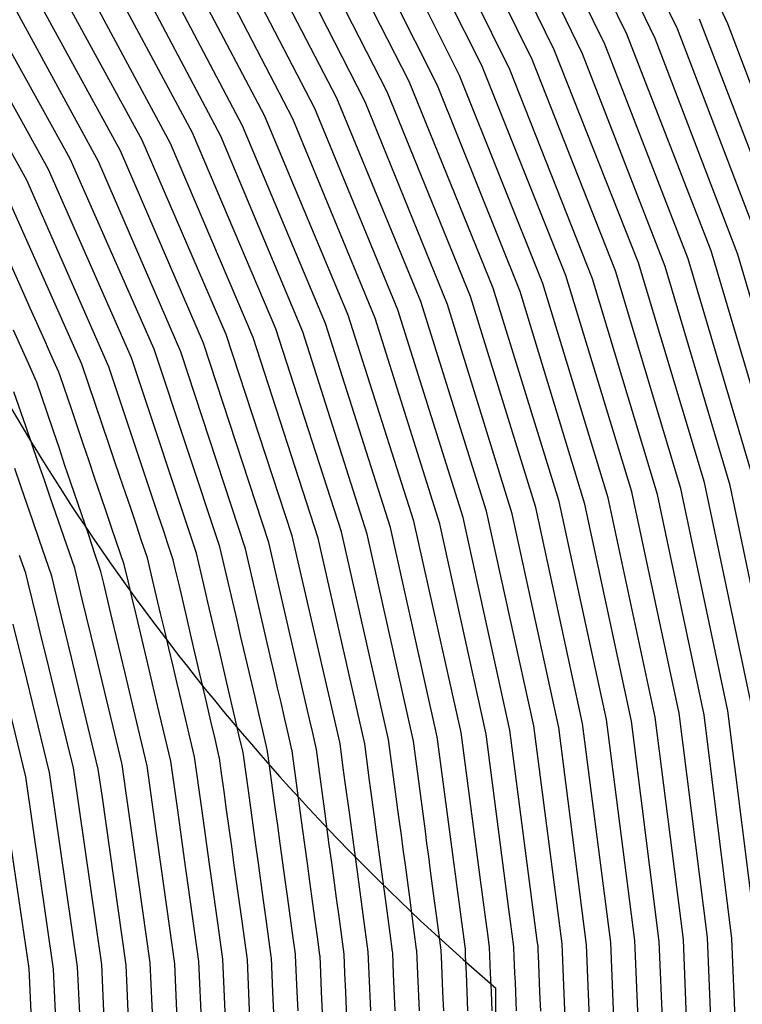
# Model space of a CAD drawing. Extents: x 0.63 to 8.47, y 0.57 to 6.57.
# Tile 28 of 45: x 5.26 to 5.85, y 3.7 to 4.52. Entities that reach past the tile are written whole.
import ezdxf

# ---------------------------------------------------------------- set-up
doc = ezdxf.new("R2010")
doc.units = 0

msp = doc.modelspace()

# ---------------------------------------------------------------- linework, layer by layer
at = {"layer": 'Default', "color": 5, "linetype": 'CONTINUOUS'}
for p, q in [((5.839708, 4.513509, -0.125), (5.757133, 4.688129, -0.125)), ((5.798103, 4.509192, -0.125), (5.714853, 4.68266, -0.125)), ((5.756476, 4.504759, -0.125), (5.672545, 4.677041, -0.125)), ((5.779766, 4.501266, -0.125), (5.697223, 4.673265, -0.125)), ((5.738182, 4.496735, -0.125), (5.654976, 4.667534, -0.125)), ((5.696579, 4.492079, -0.125), (5.612704, 4.661644, -0.125)), ((5.719889, 4.48871, -0.125), (5.637408, 4.658026, -0.125)), ((5.67833, 4.483954, -0.125), (5.595198, 4.652021, -0.125)), ((5.636754, 4.479067, -0.125), (5.552966, 4.645849, -0.125)), ((5.660081, 4.475829, -0.125), (5.577693, 4.642397, -0.125)), ((5.618551, 4.470839, -0.125), (5.535527, 4.636106, -0.125)), ((5.577006, 4.46571, -0.125), (5.493341, 4.62964, -0.125)), ((5.600348, 4.462611, -0.125), (5.518087, 4.626364, -0.125)), ((5.558851, 4.457376, -0.125), (5.47597, 4.619776, -0.125)), ((5.517341, 4.451993, -0.125), (5.433838, 4.613001, -0.125)), ((5.540696, 4.449042, -0.125), (5.458599, 4.609912, -0.125)), ((5.499236, 4.443551, -0.125), (5.416538, 4.603013, -0.125)), ((5.457767, 4.437904, -0.125), (5.374465, 4.595918, -0.125)), ((5.481132, 4.435108, -0.125), (5.399238, 4.593025, -0.125)), ((5.439714, 4.42935, -0.125), (5.357239, 4.585802, -0.125)), ((5.39829, 4.423426, -0.125), (5.315234, 4.578371, -0.125)), ((5.421662, 4.420797, -0.125), (5.340014, 4.575687, -0.125)), ((5.35686, 4.417329, -0.125), (5.273224, 4.570723, -0.125)), ((5.380292, 4.414759, -0.125), (5.298086, 4.568125, -0.125)), ((5.338919, 4.408545, -0.125), (5.256156, 4.560344, -0.125)), ((5.297544, 4.402148, -0.125), (5.214228, 4.552333, -0.125)), ((5.320978, 4.399761, -0.125), (5.239088, 4.549965, -0.125)), ((5.279662, 4.393244, -0.125), (5.197244, 4.541817, -0.125)), ((5.26178, 4.38434, -0.125), (5.180259, 4.531301, -0.125)), ((5.88585, 4.335942, -0.125), (5.816439, 4.517118, -0.125)), ((5.866928, 4.329537, -0.125), (5.798103, 4.509192, -0.125)), ((5.907957, 4.33283, -0.125), (5.839708, 4.513509, -0.125)), ((5.825886, 4.326155, -0.125), (5.756476, 4.504759, -0.125)), ((5.848007, 4.323131, -0.125), (5.779766, 4.501266, -0.125)), ((5.765964, 4.316111, -0.125), (5.696579, 4.492079, -0.125)), ((5.806992, 4.319668, -0.125), (5.738182, 4.496735, -0.125)), ((5.747099, 4.309542, -0.125), (5.67833, 4.483954, -0.125)), ((5.788098, 4.313182, -0.125), (5.719889, 4.48871, -0.125)), ((5.706087, 4.305802, -0.125), (5.636754, 4.479067, -0.125)), ((5.728233, 4.302972, -0.125), (5.660081, 4.475829, -0.125)), ((5.687252, 4.299147, -0.125), (5.618551, 4.470839, -0.125)), ((5.646259, 4.295216, -0.125), (5.577006, 4.46571, -0.125)), ((5.668417, 4.292492, -0.125), (5.600348, 4.462611, -0.125)), ((5.586484, 4.284342, -0.125), (5.517341, 4.451993, -0.125)), ((5.627455, 4.288473, -0.125), (5.558851, 4.457376, -0.125)), ((5.567713, 4.27751, -0.125), (5.499236, 4.443551, -0.125)), ((5.608651, 4.281731, -0.125), (5.540696, 4.449042, -0.125)), ((5.526767, 4.273168, -0.125), (5.457767, 4.437904, -0.125)), ((5.548941, 4.270677, -0.125), (5.481132, 4.435108, -0.125)), ((5.50803, 4.266244, -0.125), (5.439714, 4.42935, -0.125)), ((5.467112, 4.261683, -0.125), (5.39829, 4.423426, -0.125)), ((5.489292, 4.259319, -0.125), (5.421662, 4.420797, -0.125)), ((5.42619, 4.25699, -0.125), (5.35686, 4.417329, -0.125)), ((5.44841, 4.254664, -0.125), (5.380292, 4.414759, -0.125)), ((5.407525, 4.249873, -0.125), (5.338919, 4.408545, -0.125)), ((5.366637, 4.244941, -0.125), (5.297544, 4.402148, -0.125)), ((5.388859, 4.242757, -0.125), (5.320978, 4.399761, -0.125)), ((5.307161, 4.232543, -0.125), (5.238349, 4.386533, -0.125)), ((5.34801, 4.237725, -0.125), (5.279662, 4.393244, -0.125)), ((5.329383, 4.230509, -0.125), (5.26178, 4.38434, -0.125)), ((5.258429, 4.292688, -0.125), (5.220529, 4.377506, -0.125)), ((5.880303, 4.142449, -0.125), (5.825886, 4.326155, -0.125)), ((5.901495, 4.140047, -0.125), (5.848007, 4.323131, -0.125)), ((5.820374, 4.134976, -0.125), (5.765964, 4.316111, -0.125)), ((5.841573, 4.132642, -0.125), (5.788098, 4.313182, -0.125)), ((5.860938, 4.137545, -0.125), (5.806992, 4.319668, -0.125)), ((5.760469, 4.127303, -0.125), (5.706087, 4.305802, -0.125)), ((5.801025, 4.130008, -0.125), (5.747099, 4.309542, -0.125)), ((5.741138, 4.12227, -0.125), (5.687252, 4.299147, -0.125)), ((5.781676, 4.12504, -0.125), (5.728233, 4.302972, -0.125)), ((5.264573, 4.278939, -0.124447), (5.258429, 4.292688, -0.125)), ((5.700593, 4.119423, -0.125), (5.646259, 4.295216, -0.125)), ((5.721806, 4.117236, -0.125), (5.668417, 4.292492, -0.125)), ((5.640746, 4.111326, -0.125), (5.586484, 4.284342, -0.125)), ((5.661965, 4.109221, -0.125), (5.608651, 4.281731, -0.125)), ((5.681279, 4.114322, -0.125), (5.627455, 4.288473, -0.125)), ((5.27656, 4.252112, -0.116427), (5.264573, 4.278939, -0.124447)), ((5.580931, 4.103003, -0.125), (5.526767, 4.273168, -0.125)), ((5.62145, 4.106155, -0.125), (5.567713, 4.27751, -0.125)), ((5.561655, 4.097762, -0.125), (5.50803, 4.266244, -0.125)), ((5.602155, 4.100985, -0.125), (5.548941, 4.270677, -0.125)), ((5.25718, 4.246568, -0.080058), (5.250832, 4.260776, -0.08322)), ((5.480644, 4.091035, -0.125), (5.42619, 4.25699, -0.125)), ((5.521151, 4.094447, -0.125), (5.467112, 4.261683, -0.125)), ((5.542378, 4.092521, -0.125), (5.489292, 4.259319, -0.125)), ((5.279682, 4.245125, -0.113049), (5.27656, 4.252112, -0.116427)), ((5.461409, 4.085645, -0.125), (5.407525, 4.249873, -0.125)), ((5.501895, 4.089132, -0.125), (5.44841, 4.254664, -0.125)), ((5.263426, 4.23259, -0.078668), (5.25718, 4.246568, -0.080058)), ((5.282804, 4.238138, -0.112361), (5.279682, 4.245125, -0.113049)), ((5.420921, 4.082056, -0.125), (5.366637, 4.244941, -0.125)), ((5.442173, 4.080256, -0.125), (5.388859, 4.242757, -0.125)), ((5.269579, 4.218819, -0.075593), (5.263426, 4.23259, -0.078668)), ((5.285485, 4.232138, -0.113709), (5.282804, 4.238138, -0.112361)), ((5.288166, 4.226137, -0.110058), (5.285485, 4.232138, -0.113709)), ((5.329357, 4.166987, -0.125), (5.307161, 4.232543, -0.125)), ((5.401708, 4.076589, -0.125), (5.34801, 4.237725, -0.125)), ((5.288574, 4.225224, -0.109415), (5.288166, 4.226137, -0.110058)), ((5.289363, 4.222893, -0.107566), (5.288574, 4.225224, -0.109415)), ((5.370373, 4.107499, -0.125), (5.329383, 4.230509, -0.125)), ((5.269987, 4.217906, -0.075323), (5.269579, 4.218819, -0.075593)), ((5.278543, 4.19263, -0.069406), (5.269987, 4.217906, -0.075323)), ((5.2988, 4.195021, -0.096629), (5.289363, 4.222893, -0.107566)), ((5.261226, 4.180669, -0.047218), (5.251213, 4.20977, -0.052305)), ((5.283466, 4.17809, -0.065262), (5.278543, 4.19263, -0.069406)), ((5.308294, 4.166975, -0.087564), (5.2988, 4.195021, -0.096629)), ((5.266287, 4.165959, -0.04414), (5.261226, 4.180669, -0.047218)), ((5.288311, 4.163777, -0.062392), (5.283466, 4.17809, -0.065262)), ((5.313176, 4.152555, -0.081756), (5.308294, 4.166975, -0.087564)), ((5.334155, 4.152816, -0.115327), (5.329357, 4.166987, -0.125)), ((5.27126, 4.151505, -0.042701), (5.266287, 4.165959, -0.04414)), ((5.293256, 4.14917, -0.058335), (5.288311, 4.163777, -0.062392)), ((5.276309, 4.136829, -0.039411), (5.27126, 4.151505, -0.042701)), ((5.317955, 4.138439, -0.078313), (5.313176, 4.152555, -0.081756)), ((5.338508, 4.139959, -0.111241), (5.334155, 4.152816, -0.115327)), ((5.256905, 4.131894, -0.026518), (5.251844, 4.146606, -0.028863)), ((5.298142, 4.134738, -0.055851), (5.293256, 4.14917, -0.058335)), ((5.281333, 4.122226, -0.037613), (5.276309, 4.136829, -0.039411)), ((5.312786, 4.09148, -0.046376), (5.298142, 4.134738, -0.055851)), ((5.32285, 4.123982, -0.073505), (5.317955, 4.138439, -0.078313)), ((5.343339, 4.125691, -0.102651), (5.338508, 4.139959, -0.111241)), ((5.859431, 3.949945, -0.125), (5.820374, 4.134976, -0.125)), ((5.267013, 4.102513, -0.02315), (5.256905, 4.131894, -0.026518)), ((5.799513, 3.944858, -0.125), (5.760469, 4.127303, -0.125)), ((5.839735, 3.946614, -0.125), (5.801025, 4.130008, -0.125)), ((5.879953, 3.948323, -0.125), (5.841573, 4.132642, -0.125)), ((5.301284, 4.06424, -0.028083), (5.281333, 4.122226, -0.037613)), ((5.327508, 4.110222, -0.070324), (5.32285, 4.123982, -0.073505)), ((5.347393, 4.113717, -0.099168), (5.343339, 4.125691, -0.102651)), ((5.739608, 3.939632, -0.125), (5.700593, 4.119423, -0.125)), ((5.779825, 3.941482, -0.125), (5.741138, 4.12227, -0.125)), ((5.820038, 3.943282, -0.125), (5.781676, 4.12504, -0.125)), ((5.332246, 4.096227, -0.064473), (5.327508, 4.110222, -0.070324)), ((5.352079, 4.099875, -0.088554), (5.347393, 4.113717, -0.099168)), ((5.679716, 3.934262, -0.125), (5.640746, 4.111326, -0.125)), ((5.719927, 3.93621, -0.125), (5.681279, 4.114322, -0.125)), ((5.760136, 3.938106, -0.125), (5.721806, 4.117236, -0.125)), ((5.272053, 4.087863, -0.021786), (5.267013, 4.102513, -0.02315)), ((5.374615, 4.094768, -0.119618), (5.370373, 4.107499, -0.125)), ((5.619838, 3.928742, -0.125), (5.580931, 4.103003, -0.125)), ((5.660043, 3.930793, -0.125), (5.62145, 4.106155, -0.125)), ((5.700246, 3.932789, -0.125), (5.661965, 4.109221, -0.125)), ((5.342051, 4.067267, -0.053936), (5.332246, 4.096227, -0.064473)), ((5.356438, 4.087, -0.083409), (5.352079, 4.099875, -0.088554)), ((5.377754, 4.085348, -0.113695), (5.374615, 4.094768, -0.119618)), ((5.559975, 3.923064, -0.125), (5.521151, 4.094447, -0.125)), ((5.600174, 3.925224, -0.125), (5.561655, 4.097762, -0.125)), ((5.64037, 3.927324, -0.125), (5.602155, 4.100985, -0.125)), ((5.282442, 4.057666, -0.017562), (5.272053, 4.087863, -0.021786)), ((5.317661, 4.077078, -0.041983), (5.312786, 4.09148, -0.046376)), ((5.360921, 4.07376, -0.075484), (5.356438, 4.087, -0.083409)), ((5.492457, 3.950596, -0.125), (5.461409, 4.085645, -0.125)), ((5.519776, 3.920841, -0.125), (5.480644, 4.091035, -0.125)), ((5.54032, 3.919497, -0.125), (5.501895, 4.089132, -0.125)), ((5.58051, 3.921707, -0.125), (5.542378, 4.092521, -0.125)), ((5.379966, 4.078709, -0.105193), (5.377754, 4.085348, -0.113695)), ((5.382178, 4.072071, -0.100409), (5.379966, 4.078709, -0.105193)), ((5.435089, 4.021351, -0.125), (5.420921, 4.082056, -0.125)), ((5.463259, 3.988533, -0.125), (5.442173, 4.080256, -0.125)), ((5.26084, 4.060144, -0.011041), (5.255681, 4.074892, -0.01257)), ((5.32286, 4.06172, -0.038148), (5.317661, 4.077078, -0.041983)), ((5.361242, 4.072813, -0.074985), (5.360921, 4.07376, -0.075484)), ((5.365432, 4.055131, -0.065791), (5.361242, 4.072813, -0.074985)), ((5.382494, 4.071122, -0.099912), (5.382178, 4.072071, -0.100409)), ((5.384161, 4.063981, -0.096367), (5.382494, 4.071122, -0.099912)), ((5.405519, 4.060259, -0.125), (5.401708, 4.076589, -0.125)), ((5.301609, 4.063294, -0.027794), (5.301284, 4.06424, -0.028083)), ((5.307497, 4.038832, -0.021571), (5.301609, 4.063294, -0.027794)), ((5.325217, 4.051775, -0.034676), (5.32286, 4.06172, -0.038148)), ((5.345246, 4.053781, -0.048342), (5.342051, 4.067267, -0.053936)), ((5.387243, 4.050771, -0.085655), (5.384161, 4.063981, -0.096367)), ((5.26117, 4.0592, -0.01105), (5.26084, 4.060144, -0.011041)), ((5.262885, 4.052186, -0.009891), (5.26117, 4.0592, -0.01105)), ((5.284082, 4.050852, -0.016649), (5.282442, 4.057666, -0.017562)), ((5.348613, 4.039574, -0.043879), (5.345246, 4.053781, -0.048342)), ((5.372109, 4.026954, -0.052682), (5.365432, 4.055131, -0.065791)), ((5.408285, 4.048406, -0.113437), (5.405519, 4.060259, -0.125)), ((5.270269, 4.021986, -0.00597), (5.262885, 4.052186, -0.009891)), ((5.287698, 4.035824, -0.013539), (5.284082, 4.050852, -0.016649)), ((5.332185, 4.022362, -0.026646), (5.325217, 4.051775, -0.034676)), ((5.393558, 4.023711, -0.069594), (5.387243, 4.050771, -0.085655)), ((5.411111, 4.036296, -0.103426), (5.408285, 4.048406, -0.113437)), ((5.318308, 3.993908, -0.01304), (5.307497, 4.038832, -0.021571)), ((5.352075, 4.024961, -0.038156), (5.348613, 4.039574, -0.043879)), ((5.29859, 3.990562, -0.007133), (5.287698, 4.035824, -0.013539)), ((5.417053, 4.010835, -0.08417), (5.411111, 4.036296, -0.103426)), ((5.273958, 4.006896, -0.004887), (5.270269, 4.021986, -0.00597)), ((5.335727, 4.007412, -0.022929), (5.332185, 4.022362, -0.026646)), ((5.362559, 3.980718, -0.02554), (5.352075, 4.024961, -0.038156)), ((5.375475, 4.01275, -0.047729), (5.372109, 4.026954, -0.052682)), ((5.396721, 4.010156, -0.06345), (5.393558, 4.023711, -0.069594)), ((5.437988, 4.008931, -0.111536), (5.435089, 4.021351, -0.125)), ((5.26176, 3.972775, -0.00035), (5.250635, 4.01828, -0.002284)), ((5.378897, 3.998309, -0.042061), (5.375475, 4.01275, -0.047729)), ((5.277662, 3.991747, -0.003201), (5.273958, 4.006896, -0.004887)), ((5.339238, 3.992595, -0.020108), (5.335727, 4.007412, -0.022929)), ((5.400025, 3.995997, -0.056035), (5.396721, 4.010156, -0.06345)), ((5.420234, 3.997204, -0.075839), (5.417053, 4.010835, -0.08417)), ((5.440684, 3.997381, -0.103142), (5.437988, 4.008931, -0.111536)), ((5.382387, 3.983581, -0.037079), (5.378897, 3.998309, -0.042061)), ((5.42661, 3.969883, -0.061571), (5.420234, 3.997204, -0.075839)), ((5.443686, 3.984519, -0.091813), (5.440684, 3.997381, -0.103142)), ((5.288785, 3.946253, -0.000674), (5.277662, 3.991747, -0.003201)), ((5.305871, 3.960309, -0.004147), (5.29859, 3.990562, -0.007133)), ((5.332836, 3.93354, -0.005127), (5.318308, 3.993908, -0.01304)), ((5.342792, 3.977596, -0.01656), (5.339238, 3.992595, -0.020108)), ((5.410118, 3.952744, -0.039365), (5.400025, 3.995997, -0.056035)), ((5.465954, 3.976811, -0.11777), (5.463259, 3.988533, -0.125)), ((5.260946, 3.892076), (5.238447, 3.984116, -0.00003)), ((5.369603, 3.950989, -0.018879), (5.362559, 3.980718, -0.02554)), ((5.385826, 3.969069, -0.033256), (5.382387, 3.983581, -0.037079)), ((5.449908, 3.957861, -0.074889), (5.443686, 3.984519, -0.091813)), ((5.28055, 3.895914), (5.26176, 3.972775, -0.00035)), ((5.353493, 3.93243, -0.009106), (5.342792, 3.977596, -0.01656)), ((5.468515, 3.965669, -0.108288), (5.465954, 3.976811, -0.11777)), ((5.389335, 3.954264, -0.028502), (5.385826, 3.969069, -0.033256)), ((5.42997, 3.955487, -0.054773), (5.42661, 3.969883, -0.061571)), ((5.47133, 3.953425, -0.096585), (5.468515, 3.965669, -0.108288)), ((5.320709, 3.898647, -0.000643), (5.305871, 3.960309, -0.004147)), ((5.453028, 3.94449, -0.0681), (5.449908, 3.957861, -0.074889)), ((5.380495, 3.905022, -0.010589), (5.369603, 3.950989, -0.018879)), ((5.400121, 3.908747, -0.01788), (5.389335, 3.954264, -0.028502)), ((5.413505, 3.93823, -0.035289), (5.410118, 3.952744, -0.039365)), ((5.433236, 3.941492, -0.049854), (5.42997, 3.955487, -0.054773)), ((5.474445, 3.939874, -0.086304), (5.47133, 3.953425, -0.096585)), ((5.495178, 3.938762, -0.117021), (5.492457, 3.950596, -0.125)), ((5.300154, 3.899752, -0.000026), (5.288785, 3.946253, -0.000674)), ((5.43662, 3.926991, -0.043499), (5.433236, 3.941492, -0.049854)), ((5.45634, 3.930303, -0.060185), (5.453028, 3.94449, -0.0681)), ((5.477409, 3.926981, -0.079522), (5.474445, 3.939874, -0.086304)), ((5.76302, 3.757177, -0.125), (5.739608, 3.939632, -0.125)), ((5.803037, 3.758087, -0.125), (5.779825, 3.941482, -0.125)), ((5.822941, 3.759781, -0.125), (5.799513, 3.944858, -0.125)), ((5.843054, 3.758973, -0.125), (5.820038, 3.943282, -0.125)), ((5.86296, 3.760645, -0.125), (5.839735, 3.946614, -0.125)), ((5.34009, 3.903399, -0.002779), (5.332836, 3.93354, -0.005127)), ((5.360869, 3.901298, -0.005362), (5.353493, 3.93243, -0.009106)), ((5.416941, 3.923508, -0.030528), (5.413505, 3.93823, -0.035289)), ((5.497545, 3.928468, -0.10847), (5.495178, 3.938762, -0.117021)), ((5.703102, 3.7545, -0.125), (5.679716, 3.934262, -0.125)), ((5.723216, 3.753742, -0.125), (5.700246, 3.932789, -0.125)), ((5.743118, 3.755459, -0.125), (5.719927, 3.93621, -0.125)), ((5.783133, 3.756393, -0.125), (5.760136, 3.938106, -0.125)), ((5.420439, 3.908515, -0.026504), (5.416941, 3.923508, -0.030528)), ((5.440075, 3.912186, -0.038666), (5.43662, 3.926991, -0.043499)), ((5.459711, 3.915856, -0.054436), (5.45634, 3.930303, -0.060185)), ((5.48026, 3.91458, -0.071525), (5.477409, 3.926981, -0.079522)), ((5.50013, 3.917223, -0.095886), (5.497545, 3.928468, -0.10847)), ((5.613216, 3.826352, -0.125), (5.600174, 3.925224, -0.125)), ((5.635853, 3.807347, -0.125), (5.619838, 3.928742, -0.125)), ((5.659122, 3.783155, -0.125), (5.64037, 3.927324, -0.125)), ((5.682626, 3.75719, -0.125), (5.660043, 3.930793, -0.125)), ((5.459939, 3.914883, -0.054106), (5.459711, 3.915856, -0.054436)), ((5.500467, 3.914743, -0.09311), (5.50013, 3.917223, -0.095886)), ((5.519966, 3.91944, -0.125), (5.519776, 3.920841, -0.125)), ((5.521413, 3.908781, -0.114531), (5.519966, 3.91944, -0.125)), ((5.543488, 3.895821, -0.125), (5.54032, 3.919497, -0.125)), ((5.566312, 3.875709, -0.125), (5.559975, 3.923064, -0.125)), ((5.590306, 3.847432, -0.125), (5.58051, 3.921707, -0.125)), ((5.40607, 3.866193, -0.009434), (5.400121, 3.908747, -0.01788)), ((5.420667, 3.907541, -0.026331), (5.420439, 3.908515, -0.026504)), ((5.42235, 3.895318, -0.023246), (5.420667, 3.907541, -0.026331)), ((5.440428, 3.910298, -0.038163), (5.440075, 3.912186, -0.038666)), ((5.444483, 3.880859, -0.027736), (5.440428, 3.910298, -0.038163)), ((5.460665, 3.909611, -0.051317), (5.459939, 3.914883, -0.054106)), ((5.466549, 3.866897, -0.031757), (5.460665, 3.909611, -0.051317)), ((5.480484, 3.913605, -0.070812), (5.48026, 3.91458, -0.071525)), ((5.485223, 3.878688, -0.048647), (5.480484, 3.913605, -0.070812)), ((5.503772, 3.890391, -0.071213), (5.500467, 3.914743, -0.09311)), ((5.522664, 3.899565, -0.104731), (5.521413, 3.908781, -0.114531)), ((5.323563, 3.737316), (5.300154, 3.899752, -0.000026)), ((5.340324, 3.902427, -0.002614), (5.34009, 3.903399, -0.002779)), ((5.34367, 3.878852, -0.000858), (5.340324, 3.902427, -0.002614)), ((5.368408, 3.847355, -0.001122), (5.360869, 3.901298, -0.005362)), ((5.386145, 3.8646, -0.004977), (5.380495, 3.905022, -0.010589)), ((5.524285, 3.887629, -0.088471), (5.522664, 3.899565, -0.104731)), ((5.263678, 3.733995), (5.240393, 3.893096)), ((5.283797, 3.73346), (5.260946, 3.892076)), ((5.30368, 3.735388), (5.28055, 3.895914)), ((5.323786, 3.876959, -0.000007), (5.320709, 3.898647, -0.000643)), ((5.424426, 3.880244, -0.018801), (5.42235, 3.895318, -0.023246)), ((5.54413, 3.891022, -0.121978), (5.543488, 3.895821, -0.125)), ((5.545453, 3.881135, -0.109341), (5.54413, 3.891022, -0.121978)), ((5.507374, 3.863853, -0.053189), (5.503772, 3.890391, -0.071213)), ((5.527656, 3.862793, -0.067868), (5.524285, 3.887629, -0.088471)), ((5.343682, 3.736738), (5.323786, 3.876959, -0.000007)), ((5.34806, 3.847917, -0.000085), (5.34367, 3.878852, -0.000858)), ((5.42652, 3.865039, -0.015221), (5.424426, 3.880244, -0.018801)), ((5.450645, 3.83612, -0.014172), (5.444483, 3.880859, -0.027736)), ((5.487149, 3.864496, -0.040721), (5.485223, 3.878688, -0.048647)), ((5.548391, 3.859172, -0.083553), (5.545453, 3.881135, -0.109341)), ((5.567762, 3.86487, -0.116143), (5.566312, 3.875709, -0.125)), ((5.468581, 3.852142, -0.026176), (5.466549, 3.866897, -0.031757)), ((5.39262, 3.81828, -0.000993), (5.386145, 3.8646, -0.004977)), ((5.412512, 3.820113, -0.002896), (5.40607, 3.866193, -0.009434)), ((5.428593, 3.849984, -0.012322), (5.42652, 3.865039, -0.015221)), ((5.489096, 3.850154, -0.034407), (5.487149, 3.864496, -0.040721)), ((5.511138, 3.836131, -0.038166), (5.507374, 3.863853, -0.053189)), ((5.531288, 3.836046, -0.050208), (5.527656, 3.862793, -0.067868)), ((5.550118, 3.846264, -0.072224), (5.548391, 3.859172, -0.083553)), ((5.569026, 3.855429, -0.106421), (5.567762, 3.86487, -0.116143)), ((5.470624, 3.837311, -0.021429), (5.468581, 3.852142, -0.026176)), ((5.493081, 3.820793, -0.022858), (5.489096, 3.850154, -0.034407)), ((5.570529, 3.844195, -0.091683), (5.569026, 3.855429, -0.106421)), ((5.363568, 3.738637), (5.34806, 3.847917, -0.000085)), ((5.372733, 3.816412, -0.000121), (5.368408, 3.847355, -0.001122)), ((5.430693, 3.834732, -0.008644), (5.428593, 3.849984, -0.012322)), ((5.553649, 3.819877, -0.054188), (5.550118, 3.846264, -0.072224)), ((5.572085, 3.832567, -0.08055), (5.570529, 3.844195, -0.091683)), ((5.59165, 3.837241, -0.109861), (5.590306, 3.847432, -0.125)), ((5.432811, 3.819357, -0.005954), (5.430693, 3.834732, -0.008644)), ((5.452735, 3.820949, -0.01084), (5.450645, 3.83612, -0.014172)), ((5.474768, 3.80723, -0.012853), (5.470624, 3.837311, -0.021429)), ((5.513123, 3.821503, -0.031662), (5.511138, 3.836131, -0.038166)), ((5.533186, 3.822061, -0.042758), (5.531288, 3.836046, -0.050208)), ((5.593061, 3.826542, -0.097505), (5.59165, 3.837241, -0.109861)), ((5.573829, 3.819528, -0.068978), (5.572085, 3.832567, -0.08055)), ((5.594633, 3.814629, -0.084925), (5.593061, 3.826542, -0.097505)), ((5.613799, 3.821931, -0.12167), (5.613216, 3.826352, -0.125)), ((5.394783, 3.802807, -0.000326), (5.39262, 3.81828, -0.000993)), ((5.414672, 3.804663, -0.001655), (5.412512, 3.820113, -0.002896)), ((5.43705, 3.788577, -0.002084), (5.432811, 3.819357, -0.005954)), ((5.456954, 3.790317, -0.005023), (5.452735, 3.820949, -0.01084)), ((5.495113, 3.805824, -0.01842), (5.493081, 3.820793, -0.022858)), ((5.517107, 3.792153, -0.020991), (5.513123, 3.821503, -0.031662)), ((5.53709, 3.793306, -0.029423), (5.533186, 3.822061, -0.042758)), ((5.557391, 3.791905, -0.039126), (5.553649, 3.819877, -0.054188)), ((5.577409, 3.792777, -0.051946), (5.573829, 3.819528, -0.068978)), ((5.615129, 3.81185, -0.107044), (5.613799, 3.821931, -0.12167)), ((5.383685, 3.738048), (5.372733, 3.816412, -0.000121)), ((5.5979, 3.789852, -0.064052), (5.594633, 3.814629, -0.084925)), ((5.616552, 3.80106, -0.094346), (5.615129, 3.81185, -0.107044)), ((5.403574, 3.739919), (5.394783, 3.802807, -0.000326)), ((5.418997, 3.773729, -0.000106), (5.414672, 3.804663, -0.001655)), ((5.476873, 3.791947, -0.009487), (5.474768, 3.80723, -0.012853)), ((5.499219, 3.775565, -0.010607), (5.495113, 3.805824, -0.01842)), ((5.637206, 3.797094, -0.116998), (5.635853, 3.807347, -0.125)), ((5.539094, 3.778547, -0.024186), (5.53709, 3.793306, -0.029423)), ((5.618115, 3.789212, -0.082034), (5.616552, 3.80106, -0.094346)), ((5.639931, 3.776439, -0.092873), (5.637206, 3.797094, -0.116998)), ((5.43918, 3.773107, -0.000921), (5.43705, 3.788577, -0.002084)), ((5.459076, 3.774911, -0.00327), (5.456954, 3.790317, -0.005023)), ((5.481092, 3.761318, -0.004307), (5.476873, 3.791947, -0.009487)), ((5.519157, 3.777049, -0.016475), (5.517107, 3.792153, -0.020991)), ((5.561247, 3.763085, -0.026761), (5.557391, 3.791905, -0.039126)), ((5.581162, 3.76473, -0.036951), (5.577409, 3.792777, -0.051946)), ((5.599722, 3.776043, -0.054812), (5.5979, 3.789852, -0.064052)), ((5.61978, 3.776593, -0.071314), (5.618115, 3.789212, -0.082034)), ((5.52338, 3.745807, -0.00913), (5.519157, 3.777049, -0.016475)), ((5.543265, 3.747821, -0.014668), (5.539094, 3.778547, -0.024186)), ((5.660447, 3.772969, -0.114685), (5.659122, 3.783155, -0.125)), ((5.423462, 3.741789), (5.418997, 3.773729, -0.000106)), ((5.443579, 3.741163, -0.000004), (5.43918, 3.773107, -0.000921)), ((5.463334, 3.743997, -0.000585), (5.459076, 3.774911, -0.00327)), ((5.501299, 3.760244, -0.007775), (5.499219, 3.775565, -0.010607)), ((5.603261, 3.749208, -0.040498), (5.599722, 3.776043, -0.054812)), ((5.62329, 3.749982, -0.052778), (5.61978, 3.776593, -0.071314)), ((5.641491, 3.764614, -0.080273), (5.639931, 3.776439, -0.092873)), ((5.663173, 3.752009, -0.089703), (5.660447, 3.772969, -0.114685)), ((5.483225, 3.74584, -0.00254), (5.481092, 3.761318, -0.004307)), ((5.563249, 3.748117, -0.021447), (5.561247, 3.763085, -0.026761)), ((5.583145, 3.749908, -0.030672), (5.581162, 3.76473, -0.036951)), ((5.643188, 3.751748, -0.069299), (5.641491, 3.764614, -0.080273)), ((5.503344, 3.745179, -0.005553), (5.501299, 3.760244, -0.007775)), ((5.683073, 3.75375, -0.123156), (5.682626, 3.75719, -0.125)), ((5.683202, 3.752759, -0.121138), (5.683073, 3.75375, -0.123156)), ((5.683371, 3.748757, -0.114458), (5.683202, 3.752759, -0.121138)), ((5.710731, 3.573408, -0.125), (5.703102, 3.7545, -0.125)), ((5.730708, 3.573408, -0.125), (5.723216, 3.753742, -0.125)), ((5.750684, 3.573408, -0.125), (5.743118, 3.755459, -0.125)), ((5.77066, 3.573408, -0.125), (5.76302, 3.757177, -0.125)), ((5.790636, 3.573408, -0.125), (5.783133, 3.756393, -0.125)), ((5.810612, 3.573408, -0.125), (5.803037, 3.758087, -0.125)), ((5.830589, 3.573408, -0.125), (5.822941, 3.759781, -0.125)), ((5.850565, 3.573408, -0.125), (5.843054, 3.758973, -0.125)), ((5.483361, 3.744849, -0.002529), (5.483225, 3.74584, -0.00254)), ((5.484695, 3.714892, -0.000336), (5.483361, 3.744849, -0.002529)), ((5.503478, 3.744188, -0.005316), (5.503344, 3.745179, -0.005553)), ((5.524058, 3.730357, -0.006019), (5.52338, 3.745807, -0.00913)), ((5.544046, 3.730026, -0.010126), (5.543265, 3.747821, -0.014668)), ((5.563382, 3.747126, -0.021181), (5.563249, 3.748117, -0.021447)), ((5.564132, 3.729799, -0.015911), (5.563382, 3.747126, -0.021181)), ((5.583278, 3.748917, -0.03037), (5.583145, 3.749908, -0.030672)), ((5.58411, 3.729689, -0.022616), (5.583278, 3.748917, -0.03037)), ((5.603392, 3.748217, -0.039895), (5.603261, 3.749208, -0.040498)), ((5.60356, 3.744267, -0.037597), (5.603392, 3.748217, -0.039895)), ((5.62352, 3.744604, -0.049275), (5.62329, 3.749982, -0.052778)), ((5.624146, 3.72993, -0.040715), (5.62352, 3.744604, -0.049275)), ((5.644102, 3.730339, -0.053708), (5.643188, 3.751748, -0.069299)), ((5.663302, 3.751018, -0.08873), (5.663173, 3.752009, -0.089703)), ((5.663602, 3.743884, -0.082553), (5.663302, 3.751018, -0.08873)), ((5.683539, 3.744754, -0.109911), (5.683371, 3.748757, -0.114458)), ((5.684155, 3.73012, -0.101084), (5.683539, 3.744754, -0.109911)), ((5.331184, 3.573408), (5.323563, 3.737316)), ((5.35116, 3.573408), (5.343682, 3.736738)), ((5.371136, 3.573408), (5.363568, 3.738637)), ((5.391113, 3.573408), (5.383685, 3.738048)), ((5.411089, 3.573408), (5.403574, 3.739919)), ((5.431065, 3.573408), (5.423462, 3.741789)), ((5.451041, 3.573408), (5.443579, 3.741163, -0.000004)), ((5.46347, 3.743006, -0.000589), (5.463334, 3.743997, -0.000585)), ((5.464721, 3.714893, -0.000001), (5.46347, 3.743006, -0.000589)), ((5.50408, 3.730458, -0.003362), (5.503478, 3.744188, -0.005316)), ((5.604181, 3.729726, -0.030544), (5.60356, 3.744267, -0.037597)), ((5.664175, 3.73029, -0.073568), (5.663602, 3.743884, -0.082553)), ((5.271255, 3.573408), (5.263678, 3.733995)), ((5.291232, 3.573408), (5.283797, 3.73346)), ((5.311208, 3.573408), (5.30368, 3.735388)), ((5.504763, 3.714885, -0.001777), (5.50408, 3.730458, -0.003362)), ((5.52474, 3.714811, -0.003773), (5.524058, 3.730357, -0.006019)), ((5.545399, 3.699202, -0.004391), (5.544046, 3.730026, -0.010126)), ((5.565455, 3.699213, -0.007912), (5.564132, 3.729799, -0.015911)), ((5.585429, 3.699211, -0.012973), (5.58411, 3.729689, -0.022616)), ((5.604817, 3.714812, -0.024714), (5.604181, 3.729726, -0.030544)), ((5.624792, 3.714798, -0.035218), (5.624146, 3.72993, -0.040715)), ((5.644767, 3.714772, -0.047523), (5.644102, 3.730339, -0.053708)), ((5.664503, 3.722496, -0.069162), (5.664175, 3.73029, -0.073568)), ((5.684812, 3.714531, -0.095288), (5.684155, 3.73012, -0.101084)), ((5.664831, 3.714702, -0.066563), (5.664503, 3.722496, -0.069162)), ((5.471017, 3.573408), (5.464721, 3.714893, -0.000001)), ((5.48539, 3.699283, -0.000001), (5.484695, 3.714892, -0.000336)), ((5.506133, 3.683677, -0.000108), (5.504763, 3.714885, -0.001777)), ((5.526107, 3.683675, -0.000906), (5.52474, 3.714811, -0.003773)), ((5.605483, 3.699204, -0.019883), (5.604817, 3.714812, -0.024714)), ((5.625458, 3.699189, -0.031255), (5.624792, 3.714798, -0.035218)), ((5.645433, 3.699163, -0.046343), (5.644767, 3.714772, -0.047523)), ((5.665487, 3.699112, -0.065722), (5.664831, 3.714702, -0.066563)), ((5.685468, 3.698958, -0.094461), (5.684812, 3.714531, -0.095288))]:
    msp.add_line(p, q, dxfattribs=at)
at = {"layer": 'Default', "color": 7, "linetype": 'CONTINUOUS'}
msp.add_line((5.648917, 3.574417), (5.648417, 3.717941), dxfattribs=at)
at = {"layer": 'Default', "color": 132, "linetype": 'CONTINUOUS'}
msp.add_circle((3.633208, 3.573408), 3, dxfattribs=at)
at = {"layer": 'Default', "color": 7, "linetype": 'CONTINUOUS'}
msp.add_arc((6.877717, 5.151245), 1.888264, 206.332442, 229.381408, dxfattribs=at)

doc.saveas('drawing.dxf')
